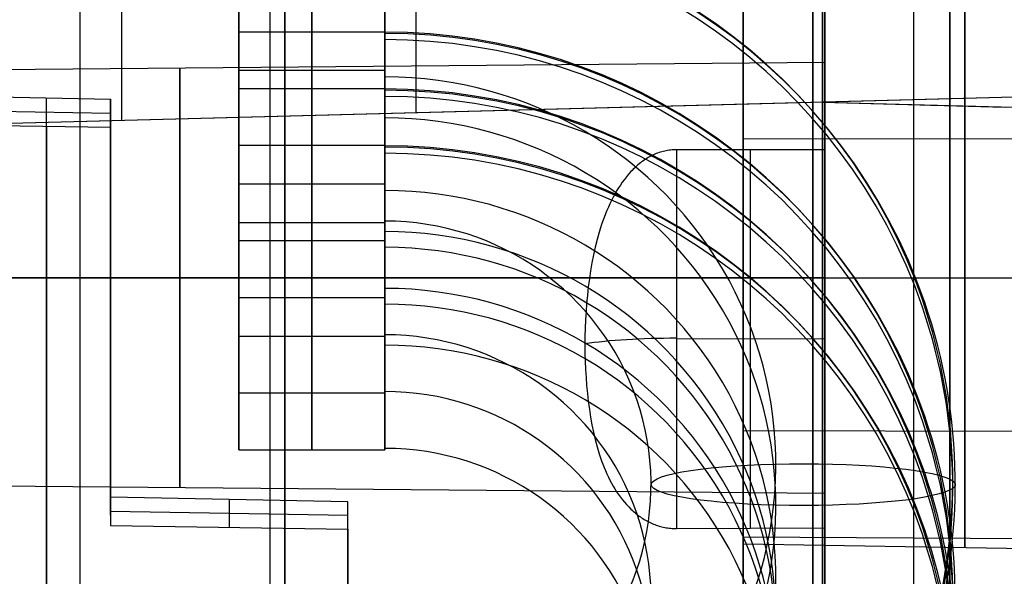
# Model space of a CAD drawing. Extents: x -8 to 8, y 0 to 107.
# Tile 117 of 256: x -4.41 to 0.98, y 10.3 to 13.35. Entities that reach past the tile are written whole.
import ezdxf

# ---------------------------------------------------------------- set-up
doc = ezdxf.new("R2010")
doc.units = 0
doc.layers.add('COUPLER', color=7, linetype='CONTINUOUS')
doc.layers.add('COUPLER_CASE', color=7, linetype='CONTINUOUS')

msp = doc.modelspace()

# ---------------------------------------------------------------- linework, layer by layer
at = {"layer": 'COUPLER', "color": 254}
for p, q in [((-3.213, 13.906, 123.8744), (-3.213, 12.241, 123.8744)), ((-2.413, 13.2839, 119.3873), (-3.213, 13.2839, 119.3873)), ((-3.213, 13.2839, 119.3873), (-3.213, 11.6189, 119.3873)), ((-2.413, 13.0735, 124.7069), (-3.213, 13.0735, 124.7069)), ((-2.413, 13.0735, 123.0419), (-3.213, 13.0735, 123.0419)), ((-3.213, 13.0735, 123.0419), (-3.213, 13.0735, 124.7069)), ((-2.413, 12.9728, 117.1438), (-3.213, 12.9728, 117.1438)), ((-3.213, 12.9728, 117.1438), (-3.213, 11.3078, 117.1438)), ((-2.413, 12.6618, 114.9002), (-3.213, 12.6618, 114.9002)), ((-3.213, 12.6618, 114.9002), (-3.213, 10.9968, 114.9002)), ((-2.413, 12.4514, 120.2198), (-3.213, 12.4514, 120.2198)), ((-2.413, 12.4514, 118.5548), (-3.213, 12.4514, 118.5548)), ((-3.213, 12.4514, 118.5548), (-3.213, 12.4514, 120.2198)), ((-3.213, 12.241, 123.8744), (-2.413, 12.241, 123.8744)), ((-2.413, 12.1403, 117.9763), (-3.213, 12.1403, 117.9763)), ((-2.413, 12.1403, 116.3113), (-3.213, 12.1403, 116.3113)), ((-3.213, 12.1403, 116.3113), (-3.213, 12.1403, 117.9763)), ((-2.413, 11.8293, 115.7327), (-3.213, 11.8293, 115.7327)), ((-3.213, 11.8293, 114.0677), (-3.213, 11.8293, 115.7327)), ((-2.413, 11.8293, 114.0677), (-3.213, 11.8293, 114.0677)), ((-3.213, 11.6189, 119.3873), (-2.413, 11.6189, 119.3873)), ((-3.213, 11.3078, 117.1438), (-2.413, 11.3078, 117.1438)), ((-3.213, 10.9968, 114.9002), (-2.413, 10.9968, 114.9002))]:
    msp.add_line(p, q, dxfattribs=at)
at = {"layer": 'COUPLER', "color": 254, "extrusion": (1, 0, 0)}
for centre, start, end in [((13.0735, 123.8744, -3.213), 0, 180), ((13.0735, 123.8744, -3.213), 180, 360), ((13.0735, 123.8744, -2.813), 0, 180), ((13.0735, 123.8744, -2.813), 180, 0), ((12.4514, 119.3873, -3.213), 0, 180), ((12.4514, 119.3873, -3.213), 180, 0), ((12.4514, 119.3873, -2.813), 0, 180), ((12.4514, 119.3873, -2.813), 180, 0), ((12.1403, 117.1438, -3.213), 0, 180), ((12.1403, 117.1438, -3.213), 180, 0), ((12.1403, 117.1438, -2.813), 0, 180), ((12.1403, 117.1438, -2.813), 180, 0), ((11.8293, 114.9002, -3.213), 0, 180), ((11.8293, 114.9002, -3.213), 180, 0), ((11.8293, 114.9002, -2.813), 0, 180), ((11.8293, 114.9002, -2.813), 180, 0), ((11.8293, 114.9002, -2.413), 1.2066, 2.4132), ((11.8293, 114.9002, -2.413), 2.4132, 54.6267), ((11.8293, 114.9002, -2.413), 341.8007, 346.2177)]:
    msp.add_arc(centre, 0.8325, start, end, dxfattribs=at)
at = {"layer": 'COUPLER', "color": 254, "extrusion": (1, 1.06593e-15, 4.49216e-17)}
msp.add_arc((13.0735, 123.8744, -2.413), 0.8325, 2.4132, 172.107, dxfattribs=at)
at = {"layer": 'COUPLER', "color": 254, "extrusion": (7.40598e-16, 0.137324, 0.990526)}
msp.add_arc((2.413, 6.3504, 124.6451), 3.1081, 127.6134, 270, dxfattribs=at)
at = {"layer": 'COUPLER', "color": 254, "extrusion": (-7.55663e-16, 0.137324, 0.990526)}
msp.add_arc((2.413, 6.3504, 124.4961), 3.1216, 127.6134, 270, dxfattribs=at)
at = {"layer": 'COUPLER', "color": 254, "extrusion": (1, -3.41402e-14, 7.54101e-16)}
msp.add_arc((13.0735, 123.8744, -2.413), 0.8325, 180, 341.8007, dxfattribs=at)
at = {"layer": 'COUPLER', "color": 254, "extrusion": (1.93749e-15, 0.137324, 0.990526)}
msp.add_arc((2.413, 6.3504, 124.3472), 3.1081, 127.6134, 270, dxfattribs=at)
at = {"layer": 'COUPLER', "color": 254, "extrusion": (1, 3.88515e-11, 8.20089e-13)}
msp.add_arc((12.4514, 119.3873, -2.413), 0.8325, 0, 2.4132, dxfattribs=at)
at = {"layer": 'COUPLER', "color": 254, "extrusion": (1, -1.22905e-12, 8.63686e-14)}
msp.add_arc((12.4514, 119.3873, -2.413), 0.8325, 352.107, 0, dxfattribs=at)
at = {"layer": 'COUPLER', "color": 254, "extrusion": (1, 2.93171e-15, 1.14304e-16)}
msp.add_arc((12.4514, 119.3873, -2.413), 0.8325, 2.4132, 172.107, dxfattribs=at)
at = {"layer": 'COUPLER', "color": 254, "extrusion": (0, 0.137324, 0.990526)}
for centre, radius, start in [((2.413, 6.3504, 120.1151), 3.1081, 127.6134), ((2.413, 6.3504, 119.8172), 3.1081, 127.6134), ((2.413, 6.3504, 125.3152), 2.1401, 146.6747), ((2.413, 6.3504, 123.6771), 2.1401, 146.6747), ((2.413, 6.3504, 120.7852), 2.1401, 146.6747), ((2.413, 6.3504, 119.1471), 2.1401, 146.6747), ((2.413, 6.3504, 118.5202), 2.1401, 146.6747), ((2.413, 6.3504, 116.8821), 2.1401, 146.6747), ((2.413, 6.3504, 116.2552), 2.1401, 146.6747), ((2.413, 6.3504, 114.6171), 2.1401, 146.6747)]:
    msp.add_arc(centre, radius, start, 270, dxfattribs=at)
at = {"layer": 'COUPLER', "color": 254, "extrusion": (1, -6.58489e-14, 1.83319e-14)}
msp.add_arc((12.4514, 119.3873, -2.413), 0.8325, 341.8007, 352.107, dxfattribs=at)
at = {"layer": 'COUPLER', "color": 254, "extrusion": (-2.51239e-16, 0.137324, 0.990526)}
msp.add_arc((2.413, 6.3504, 119.9661), 3.1216, 127.6134, 270, dxfattribs=at)
at = {"layer": 'COUPLER', "color": 254, "extrusion": (1, 0, -5.14249e-17)}
msp.add_arc((12.4514, 119.3873, -2.413), 0.8325, 180, 341.8007, dxfattribs=at)
at = {"layer": 'COUPLER', "color": 254, "extrusion": (1, 1.9733e-11, 4.16873e-13)}
msp.add_arc((12.1403, 117.1438, -2.413), 0.8325, 0, 2.4132, dxfattribs=at)
at = {"layer": 'COUPLER', "color": 254, "extrusion": (1, -8.19365e-13, 5.35099e-14)}
msp.add_arc((12.1403, 117.1438, -2.413), 0.8325, 352.107, 360, dxfattribs=at)
at = {"layer": 'COUPLER', "color": 254, "extrusion": (1, 1.33242e-15, 5.61521e-17)}
msp.add_arc((12.1403, 117.1438, -2.413), 0.8325, 2.4132, 172.107, dxfattribs=at)
at = {"layer": 'COUPLER', "color": 254, "extrusion": (-1.15955e-16, 0.137324, 0.990526)}
msp.add_arc((2.413, 6.3504, 117.8501), 3.1081, 127.6134, 270, dxfattribs=at)
at = {"layer": 'COUPLER', "color": 254, "extrusion": (1, 7.75855e-13, -1.26938e-13)}
msp.add_arc((12.1403, 117.1438, -2.413), 0.8325, 341.8007, 352.107, dxfattribs=at)
at = {"layer": 'COUPLER', "color": 254, "extrusion": (3.18537e-15, 0.137324, 0.990526)}
msp.add_arc((2.413, 6.3504, 117.7011), 3.1216, 127.6134, 270, dxfattribs=at)
at = {"layer": 'COUPLER', "color": 254, "extrusion": (1, 0, 2.77108e-17)}
msp.add_arc((12.1403, 117.1438, -2.413), 0.8325, 180, 341.8007, dxfattribs=at)
at = {"layer": 'COUPLER', "color": 254, "extrusion": (1.15955e-16, 0.137324, 0.990526)}
msp.add_arc((2.413, 6.3504, 117.5522), 3.1081, 127.6134, 270, dxfattribs=at)
at = {"layer": 'COUPLER', "color": 254, "extrusion": (1, 1.22905e-12, -8.4609e-14)}
msp.add_arc((11.8293, 114.9002, -2.413), 0.8325, 352.107, 360, dxfattribs=at)
at = {"layer": 'COUPLER', "color": 254, "extrusion": (1, 1.91868e-11, 4.05373e-13)}
msp.add_arc((11.8293, 114.9002, -2.413), 0.8325, 0, 2.4132, dxfattribs=at)
at = {"layer": 'COUPLER', "color": 254, "extrusion": (1, -1.93915e-17, 4.60136e-16)}
msp.add_arc((11.8293, 114.9002, -2.413), 0.8325, 2.4132, 172.107, dxfattribs=at)
at = {"layer": 'COUPLER', "color": 254, "extrusion": (3.36351e-15, 0.137324, 0.990526)}
msp.add_arc((2.413, 6.3504, 115.5851), 3.1081, 127.6134, 270, dxfattribs=at)
at = {"layer": 'COUPLER', "color": 254, "extrusion": (1, 3.67519e-13, -8.45533e-14)}
msp.add_arc((11.8293, 114.9002, -2.413), 0.8325, 341.8007, 352.107, dxfattribs=at)
at = {"layer": 'COUPLER', "color": 254, "extrusion": (-2.51313e-15, 0.137324, 0.990526)}
msp.add_arc((2.413, 6.3504, 115.4361), 3.1216, 127.6134, 270, dxfattribs=at)
at = {"layer": 'COUPLER', "color": 254, "extrusion": (1, 2.13376e-15, -6.66423e-16)}
msp.add_arc((11.8293, 114.9002, -2.413), 0.8325, 180, 341.8007, dxfattribs=at)
at = {"layer": 'COUPLER', "color": 254, "extrusion": (5.5131e-16, 0.137324, 0.990526)}
msp.add_arc((2.413, 6.3504, 115.2872), 3.1081, 127.6134, 270, dxfattribs=at)
at = {"layer": 'COUPLER', "color": 254, "extrusion": (-1.65146e-15, 0.137324, 0.990526)}
msp.add_arc((2.413, 6.3504, 124.4961), 1.4566, 127.6134, 270, dxfattribs=at)
at = {"layer": 'COUPLER', "color": 254, "extrusion": (1, -1.02387e-12, 7.30479e-14)}
msp.add_arc((13.0735, 123.8744, -2.413), 0.8325, 172.107, 180, dxfattribs=at)
at = {"layer": 'COUPLER', "color": 254, "extrusion": (-3.70537e-15, 0.137324, 0.990526)}
msp.add_arc((2.413, 6.3504, 119.9661), 1.4566, 127.6134, 270, dxfattribs=at)
at = {"layer": 'COUPLER', "color": 254, "extrusion": (1, -7.50759e-13, 5.41613e-14)}
msp.add_arc((12.4514, 119.3873, -2.413), 0.8325, 172.107, 180, dxfattribs=at)
at = {"layer": 'COUPLER', "color": 254, "extrusion": (-3.80251e-15, 0.137324, 0.990526)}
msp.add_arc((2.413, 6.3504, 117.7011), 1.4566, 127.6134, 270, dxfattribs=at)
at = {"layer": 'COUPLER', "color": 254, "extrusion": (1, -8.1968e-13, 5.4251e-14)}
msp.add_arc((12.1403, 117.1438, -2.413), 0.8325, 172.107, 180, dxfattribs=at)
at = {"layer": 'COUPLER', "color": 254, "extrusion": (2.3731e-15, 0.137324, 0.990526)}
msp.add_arc((2.413, 6.3504, 115.4361), 1.4566, 127.6134, 270, dxfattribs=at)
at = {"layer": 'COUPLER', "color": 254, "extrusion": (1, -8.87354e-13, 6.33392e-14)}
msp.add_arc((11.8293, 114.9002, -2.413), 0.8325, 172.107, 180, dxfattribs=at)
at = {"layer": 'COUPLER', "color": 254, "extrusion": (3.46945e-18, 0.990526, -0.137324)}
for start, end in [(0, 169.6938), (169.6938, 180)]:
    msp.add_arc((0.124, 124.4961, -6.3504), 0.8325, start, end, dxfattribs=at)
at = {"layer": 'COUPLER', "color": 254, "extrusion": (0, 0.990526, -0.137324)}
for start, end in [(190.3062, 0), (180, 190.3062)]:
    msp.add_arc((0.124, 124.4961, -6.3504), 0.8325, start, end, dxfattribs=at)
at = {"layer": 'COUPLER_CASE', "color": 254}
for p, q in [((-0.0053, 13.1154, 138.8752), (-0.0053, 14.5846, 138.8752)), ((-0.0703, 2.8615, 113.4845), (-0.0703, 14.2506, 109.9141)), ((0.6798, 14.2447, 109.8954), (0.6798, 2.8403, 113.4706)), ((-3.8533, 12.8003, 145.614), (-3.8533, 14.1496, 145.614)), ((-3.0406, 2.9703, 113.769), (-3.0406, 14.1158, 110.2749)), ((-2.2428, 12.8425, 143.1553), (-2.2428, 14.1074, 143.1553)), ((-0.0703, 14.0505, 144.2131), (-0.0703, 12.8994, 144.2131)), ((-0.0703, 12.8994, 145.7131), (-0.0703, 14.0505, 145.7131)), ((-0.0703, 12.8994, 144.9631), (-0.0703, 14.0505, 144.9631)), ((0.6797, 12.919, 144.1934), (0.6797, 14.0309, 144.1934)), ((-0.0703, 1.8213, 112.1381), (-0.0703, 13.8001, 108.3828)), ((0.6796, 1.8304, 112.1558), (0.6796, 13.806, 108.4015)), ((-4.0807, 0.5499, 111.5387), (-4.0807, 13.4482, 107.4952)), ((-0.0703, 13.3514, 107.0515), (-0.0703, 0.4005, 111.1115)), ((-0.0053, 13.1172, 138.81), (-7.0653, 13.0556, 138.81)), ((-5.9153, 12.9558, 124.5059), (-3.9153, 12.9165, 124.4761)), ((-5.0389, 12.7693, 143.0821), (1.4297, 12.9387, 143.2515)), ((-0.0703, 12.8994, 144.2131), (1.4297, 12.9387, 144.1738)), ((-5.0389, 12.7693, 145.583), (-0.0703, 12.8994, 145.7131)), ((-5.0389, 12.7693, 144.3976), (-0.0703, 12.8994, 144.3976)), ((-4.2656, 7.1704, 125.2789), (-4.2656, 12.9234, 124.4813)), ((-3.9153, 12.9165, 124.4761), (-3.9153, 12.7613, 123.3567)), ((-3.9153, 10.7373, 124.7782), (-3.9153, 12.9165, 124.4761)), ((-0.0703, 12.8994, 144.2131), (-0.0703, 12.8994, 145.7131)), ((-3.9153, 12.8386, 123.9144), (-5.9153, 12.8732, 123.9096)), ((-3.9153, 10.6388, 124.0674), (-3.9153, 12.8598, 124.0674)), ((-1.8046, 12.854, 145.6677), (-1.8046, 12.854, 143.1668)), ((-3.9153, 12.7613, 123.3567), (-5.9153, 12.7911, 123.3173)), ((-4.2656, 12.7665, 123.3498), (-4.2656, 7.0135, 124.1473)), ((-3.9153, 12.7613, 123.3567), (-3.9153, 10.5821, 123.6588)), ((-0.9355, 12.6148, 136.2343), (-0.9431, 12.6115, 136.2332)), ((-0.9279, 12.618, 136.2352), (-0.9355, 12.6148, 136.2343)), ((-0.9202, 12.6209, 136.2361), (-0.9279, 12.618, 136.2352)), ((-0.9125, 12.6237, 136.237), (-0.9202, 12.6209, 136.2361)), ((-0.9048, 12.6262, 136.2378), (-0.9125, 12.6237, 136.237)), ((-0.897, 12.6285, 136.2386), (-0.9048, 12.6262, 136.2378)), ((-0.8891, 12.6306, 136.2393), (-0.897, 12.6285, 136.2386)), ((-0.8813, 12.6325, 136.2399), (-0.8891, 12.6306, 136.2393)), ((-0.8734, 12.6342, 136.2405), (-0.8813, 12.6325, 136.2399)), ((-0.8654, 12.6357, 136.2411), (-0.8734, 12.6342, 136.2405)), ((-0.8575, 12.6369, 136.2415), (-0.8654, 12.6357, 136.2411)), ((-0.8495, 12.6379, 136.242), (-0.8575, 12.6369, 136.2415)), ((-0.8415, 12.6387, 136.2423), (-0.8495, 12.6379, 136.242)), ((-0.8336, 12.6393, 136.2426), (-0.8415, 12.6387, 136.2423)), ((-0.8256, 12.6396, 136.2429), (-0.8336, 12.6393, 136.2426)), ((-0.8176, 12.6397, 136.243), (-0.8256, 12.6396, 136.2429)), ((-0.0053, 12.6388, 136.2575), (-0.8176, 12.6397, 136.243)), ((-0.8176, 12.6397, 136.243), (-0.8176, 10.5655, 136.5306)), ((-0.4115, 10.5679, 136.5374), (-0.4115, 12.6392, 136.2503)), ((-0.0053, 10.5703, 136.5442), (-0.0053, 12.6388, 136.2575)), ((-1.0214, 12.5621, 136.2194), (-1.028, 12.5565, 136.218)), ((-1.0146, 12.5674, 136.2208), (-1.0214, 12.5621, 136.2194)), ((-1.0078, 12.5727, 136.2222), (-1.0146, 12.5674, 136.2208)), ((-1.0009, 12.5777, 136.2236), (-1.0078, 12.5727, 136.2222)), ((-0.9939, 12.5826, 136.2249), (-1.0009, 12.5777, 136.2236)), ((-0.9869, 12.5873, 136.2262), (-0.9939, 12.5826, 136.2249)), ((-0.9798, 12.5918, 136.2275), (-0.9869, 12.5873, 136.2262)), ((-0.9726, 12.5961, 136.2287), (-0.9798, 12.5918, 136.2275)), ((-0.9653, 12.6002, 136.2299), (-0.9726, 12.5961, 136.2287)), ((-0.958, 12.6042, 136.2311), (-0.9653, 12.6002, 136.2299)), ((-0.9505, 12.6079, 136.2322), (-0.958, 12.6042, 136.2311)), ((-0.9431, 12.6115, 136.2332), (-0.9505, 12.6079, 136.2322)), ((-1.0788, 12.506, 136.2055), (-1.0907, 12.4918, 136.2023)), ((-1.0665, 12.5197, 136.2088), (-1.0788, 12.506, 136.2055)), ((-1.0602, 12.5263, 136.2104), (-1.0665, 12.5197, 136.2088)), ((-1.0539, 12.5327, 136.2119), (-1.0602, 12.5263, 136.2104)), ((-1.0475, 12.5389, 136.2135), (-1.0539, 12.5327, 136.2119)), ((-1.0411, 12.5449, 136.215), (-1.0475, 12.5389, 136.2135)), ((-1.0346, 12.5508, 136.2165), (-1.0411, 12.5449, 136.215)), ((-1.028, 12.5565, 136.218), (-1.0346, 12.5508, 136.2165)), ((-1.1135, 12.4618, 136.1957), (-1.1243, 12.4461, 136.1924)), ((-1.1023, 12.477, 136.199), (-1.1135, 12.4618, 136.1957)), ((-1.0907, 12.4918, 136.2023), (-1.1023, 12.477, 136.199)), ((-1.1544, 12.3968, 136.1827), (-1.1637, 12.3796, 136.1796)), ((-1.1448, 12.4136, 136.1859), (-1.1544, 12.3968, 136.1827)), ((-1.1347, 12.4301, 136.1891), (-1.1448, 12.4136, 136.1859)), ((-1.1243, 12.4461, 136.1924), (-1.1347, 12.4301, 136.1891)), ((-1.1813, 12.3441, 136.1736), (-1.1896, 12.3258, 136.1707)), ((-1.1727, 12.362, 136.1765), (-1.1813, 12.3441, 136.1736)), ((-1.1637, 12.3796, 136.1796), (-1.1727, 12.362, 136.1765)), ((-1.2053, 12.2883, 136.1652), (-1.2126, 12.269, 136.1626)), ((-1.1976, 12.3072, 136.1679), (-1.2053, 12.2883, 136.1652)), ((-1.1896, 12.3258, 136.1707), (-1.1976, 12.3072, 136.1679)), ((-1.2197, 12.2494, 136.1601), (-1.2266, 12.2295, 136.1578)), ((-1.2126, 12.269, 136.1626), (-1.2197, 12.2494, 136.1601)), ((-1.2394, 12.189, 136.1534), (-1.251, 12.1476, 136.1496)), ((-1.2266, 12.2295, 136.1578), (-1.2394, 12.189, 136.1534)), ((-1.251, 12.1476, 136.1496), (-1.2616, 12.1057, 136.1464)), ((-0.0053, 12.167, 136.3229), (-0.0053, 12.167, 137.6537)), ((-0.0053, 12.167, 139.9664), (-0.0053, 12.167, 141.447)), ((-1.2616, 12.1057, 136.1464), (-1.2711, 12.0632, 136.1439)), ((-1.2796, 12.0202, 136.1421), (-1.2871, 11.9767, 136.141)), ((-1.2711, 12.0632, 136.1439), (-1.2796, 12.0202, 136.1421)), ((-1.2871, 11.9767, 136.141), (-1.2938, 11.9326, 136.1407)), ((-7.0653, 11.9385, 139.9271), (-0.0053, 11.9385, 139.9887)), ((-7.0653, 11.9385, 137.6929), (-0.0053, 11.9385, 137.6313)), ((-0.0053, 11.9385, 141.4569), (-5.9153, 11.9385, 141.56)), ((-1.293, 11.9385, 136.1407), (-5.9153, 11.9385, 136.06)), ((-1.2938, 11.9326, 136.1407), (-1.2996, 11.8882, 136.1411)), ((-1.2996, 11.8882, 136.1411), (-1.3046, 11.8434, 136.1422)), ((-1.3046, 11.8434, 136.1422), (-1.3088, 11.7983, 136.1441)), ((-3.9153, 11.7493, 123.497), (-3.9153, 11.7493, 124.6379)), ((-1.3122, 11.753, 136.1468), (-1.3148, 11.7077, 136.1503)), ((-1.3088, 11.7983, 136.1441), (-1.3122, 11.753, 136.1468)), ((-1.3148, 11.7077, 136.1503), (-1.3167, 11.6624, 136.1546)), ((-1.3167, 11.6624, 136.1546), (-1.3178, 11.617, 136.1597)), ((-1.3178, 11.617, 136.1597), (-1.3181, 11.5717, 136.1656)), ((-0.0053, 11.6036, 136.401), (-0.8176, 11.6017, 136.3869)), ((-1.3181, 11.5717, 136.1656), (-1.3178, 11.5266, 136.1722)), ((-1.3178, 11.5266, 136.1722), (-1.3167, 11.4817, 136.1797)), ((-1.3167, 11.4817, 136.1797), (-1.3148, 11.4369, 136.1879)), ((-1.3148, 11.4369, 136.1879), (-1.3122, 11.3924, 136.1968)), ((-1.3122, 11.3924, 136.1968), (-1.3088, 11.3482, 136.2065)), ((-1.3088, 11.3482, 136.2065), (-1.3046, 11.3044, 136.2169)), ((-1.3046, 11.3044, 136.2169), (-1.2996, 11.261, 136.228)), ((-1.2996, 11.261, 136.228), (-1.2938, 11.2183, 136.2397)), ((-1.2938, 11.2183, 136.2397), (-1.2872, 11.1759, 136.252)), ((-1.2872, 11.1759, 136.252), (-1.2796, 11.1343, 136.2649)), ((-1.2796, 11.1343, 136.2649), (-1.2711, 11.0934, 136.2784)), ((-1.2711, 11.0934, 136.2784), (-1.2617, 11.0533, 136.2923)), ((-1.2617, 11.0533, 136.2923), (-1.2511, 11.0138, 136.3068)), ((-1.2511, 11.0138, 136.3068), (-1.2394, 10.975, 136.3216)), ((-1.2394, 10.975, 136.3216), (-1.2266, 10.9372, 136.3369)), ((-1.2266, 10.9372, 136.3369), (-1.2198, 10.9186, 136.3446)), ((-1.2198, 10.9186, 136.3446), (-1.2126, 10.9003, 136.3524)), ((-1.2126, 10.9003, 136.3524), (-1.2052, 10.8825, 136.3601)), ((-1.2052, 10.8825, 136.3601), (-1.1975, 10.865, 136.3679)), ((-1.1975, 10.865, 136.3679), (-1.1895, 10.8478, 136.3756)), ((-1.1895, 10.8478, 136.3756), (-1.1812, 10.831, 136.3834)), ((-7.0653, 10.8214, 138.81), (-0.0053, 10.7598, 138.81)), ((-1.1812, 10.831, 136.3834), (-1.1725, 10.8145, 136.3912)), ((-1.1725, 10.8145, 136.3912), (-1.1635, 10.7983, 136.3989)), ((-1.1635, 10.7983, 136.3989), (-1.1542, 10.7826, 136.4066)), ((-1.1542, 10.7826, 136.4066), (-1.1445, 10.7672, 136.4143)), ((-2.6153, 10.7117, 124.7589), (-3.9153, 10.7373, 124.7782)), ((-3.9153, 10.7373, 124.7782), (-3.9153, 10.5821, 123.6588)), ((-1.1445, 10.7672, 136.4143), (-1.1344, 10.7522, 136.4219)), ((-1.1344, 10.7522, 136.4219), (-1.124, 10.7376, 136.4294)), ((-1.124, 10.7376, 136.4294), (-1.1132, 10.7235, 136.4368)), ((-0.0053, 9.5894, 138.8752), (-0.0053, 10.7616, 138.8752)), ((-3.2654, 10.7245, 124.7686), (-3.2654, 10.5724, 123.6716)), ((-2.6153, 9.4953, 124.9275), (-2.6153, 10.7117, 124.7589)), ((-2.6153, 10.5628, 123.6844), (-2.6153, 10.7117, 124.7589)), ((-1.1132, 10.7235, 136.4368), (-1.1021, 10.7098, 136.4441)), ((-1.1021, 10.7098, 136.4441), (-1.0906, 10.6966, 136.4512)), ((-1.0906, 10.6966, 136.4512), (-1.0787, 10.6838, 136.4582)), ((-1.0787, 10.6838, 136.4582), (-1.0665, 10.6717, 136.465)), ((-1.0665, 10.6717, 136.465), (-1.0602, 10.6658, 136.4683)), ((-2.6153, 10.6371, 124.2203), (-3.9153, 10.6595, 124.2172)), ((-2.6153, 9.4091, 124.3059), (-2.6153, 10.6489, 124.3059)), ((-1.0602, 10.6658, 136.4683), (-1.0539, 10.66, 136.4715)), ((-1.0539, 10.66, 136.4715), (-1.0476, 10.6545, 136.4747)), ((-1.0476, 10.6545, 136.4747), (-1.0411, 10.6491, 136.4778)), ((-1.0411, 10.6491, 136.4778), (-1.0346, 10.6438, 136.4809)), ((-1.0346, 10.6438, 136.4809), (-1.028, 10.6387, 136.4838)), ((-1.028, 10.6387, 136.4838), (-1.0214, 10.6338, 136.4867)), ((-1.0214, 10.6338, 136.4867), (-1.0146, 10.629, 136.4896)), ((-1.0146, 10.629, 136.4896), (-1.0078, 10.6243, 136.4923)), ((-1.0078, 10.6243, 136.4923), (-1.0009, 10.6198, 136.495)), ((-1.0009, 10.6198, 136.495), (-0.9939, 10.6155, 136.4976)), ((-3.9153, 10.5821, 123.6588), (-2.6153, 10.5628, 123.6844)), ((-0.9939, 10.6155, 136.4976), (-0.9869, 10.6113, 136.5002)), ((-0.9869, 10.6113, 136.5002), (-0.9797, 10.6073, 136.5026)), ((-0.9797, 10.6073, 136.5026), (-0.9725, 10.6035, 136.505)), ((-0.9725, 10.6035, 136.505), (-0.9653, 10.5998, 136.5073)), ((-0.9653, 10.5998, 136.5073), (-0.9579, 10.5964, 136.5094)), ((-0.9579, 10.5964, 136.5094), (-0.9505, 10.5931, 136.5115)), ((-0.9505, 10.5931, 136.5115), (-0.943, 10.5899, 136.5135)), ((-0.943, 10.5899, 136.5135), (-0.9355, 10.587, 136.5154)), ((-0.9355, 10.587, 136.5154), (-0.9279, 10.5842, 136.5172)), ((-0.9279, 10.5842, 136.5172), (-0.9202, 10.5816, 136.5189)), ((-0.9202, 10.5816, 136.5189), (-0.9125, 10.5792, 136.5205)), ((-0.9125, 10.5792, 136.5205), (-0.9047, 10.577, 136.5219)), ((-0.9047, 10.577, 136.5219), (-0.8969, 10.575, 136.5233)), ((-0.8969, 10.575, 136.5233), (-0.8891, 10.5732, 136.5245)), ((-0.8891, 10.5732, 136.5245), (-0.8812, 10.5715, 136.5257)), ((-0.8812, 10.5715, 136.5257), (-0.8733, 10.5701, 136.5267)), ((-0.8733, 10.5701, 136.5267), (-0.8654, 10.5688, 136.5276)), ((-0.8654, 10.5688, 136.5276), (-0.8575, 10.5678, 136.5284)), ((-0.8575, 10.5678, 136.5284), (-0.8495, 10.5669, 136.5291)), ((-0.8495, 10.5669, 136.5291), (-0.8415, 10.5662, 136.5296)), ((-0.8415, 10.5662, 136.5296), (-0.8335, 10.5658, 136.5301)), ((-0.8335, 10.5658, 136.5301), (-0.8256, 10.5655, 136.5304)), ((-0.8256, 10.5655, 136.5304), (-0.8176, 10.5655, 136.5306)), ((-0.8176, 10.5655, 136.5306), (-0.0053, 10.5703, 136.5442)), ((-2.6153, 10.5628, 123.6844), (-2.6153, 9.3463, 123.853))]:
    msp.add_line(p, q, dxfattribs=at)
at = {"layer": 'COUPLER_CASE', "color": 9}
for p, q in [((-0.0178, 14.0505, 145.7131), (-0.0178, 12.8994, 145.7131)), ((-0.0178, 12.8994, 144.4131), (-0.0178, 14.0505, 144.4131)), ((-0.0178, 14.0505, 145.0631), (-0.0178, 12.8994, 145.0631)), ((0.4822, 12.8863, 144.4), (0.4822, 14.0636, 144.4)), ((0.4822, 1.5141, 112.1385), (0.4822, 13.7442, 108.3045)), ((-0.0178, 13.7403, 108.292), (-0.0178, 1.5165, 112.124)), ((-0.0178, 0.4005, 111.1115), (-0.0178, 13.3514, 107.0515)), ((-0.0178, 12.8994, 145.7131), (-0.0178, 12.8994, 144.4131)), ((-0.0178, 12.8994, 144.4131), (0.9822, 12.8732, 144.3869)), ((-0.0178, 12.8994, 145.7131), (4.9507, 12.7693, 145.583)), ((0.5734, 12.8839, 144.3976), (4.9507, 12.7693, 144.3976)), ((1.3441, 12.6998, 136.249), (-0.4528, 12.6974, 136.281)), ((-0.4528, 12.6974, 136.281), (-0.4528, 10.5203, 136.5828)), ((-0.4528, 11.9385, 137.3524), (1.9772, 11.9385, 137.31)), ((-0.4528, 11.9385, 141.4504), (4.8272, 11.9385, 141.5426)), ((-0.4528, 11.9385, 136.3862), (-0.4528, 11.9385, 137.3524)), ((-0.4528, 11.9385, 140.2676), (-0.4528, 11.9385, 141.4504)), ((-0.4528, 11.9385, 140.2676), (1.9772, 11.9385, 140.31)), ((5.0441, 11.0875, 136.4073), (-0.4528, 11.1007, 136.5024)), ((-0.4528, 10.5203, 136.5828), (1.3441, 10.5093, 136.5527)), ((-0.4528, 10.482, 138.8657), (-0.4528, 9.2987, 138.8657)), ((1.9772, 10.4385, 138.81), (-0.4528, 10.4809, 138.81))]:
    msp.add_line(p, q, dxfattribs=at)
at = {"layer": 'COUPLER_CASE', "color": 254, "extrusion": (1, -2.57695e-10, 3.50802e-10)}
msp.add_arc((11.6326, 101.5661, -0.0703), 5.7484, 0.00098, 72.60159, dxfattribs=at)
at = {"layer": 'COUPLER_CASE', "color": 254, "extrusion": (1, -1.00155e-15, 0)}
msp.add_arc((11.9385, 138.81, -2.9603), 2.6984, 199.094, 143.0833, dxfattribs=at)
at = {"layer": 'COUPLER_CASE', "color": 254, "extrusion": (1, -1.44263e-15, 7.51637e-17)}
msp.add_arc((11.9385, 138.81, -0.0053), 2.6468, 285.3407, 142.8061, dxfattribs=at)
at = {"layer": 'COUPLER_CASE', "color": 9, "extrusion": (1, 1.0512e-17, -2.1975e-31)}
msp.add_arc((11.9385, 138.81, -0.4528), 2.6404, 0, 180, dxfattribs=at)
at = {"layer": 'COUPLER_CASE', "color": 9, "extrusion": (1, 6.37394e-12, -3.89116e-17)}
msp.add_arc((11.9385, 138.81, -0.4528), 2.6404, 286.702, 360, dxfattribs=at)
at = {"layer": 'COUPLER_CASE', "color": 9, "extrusion": (1, 1.10447e-44, -5.61622e-31)}
msp.add_arc((11.9385, 138.81, -0.4528), 1.4576, 180, 360, dxfattribs=at)
at = {"layer": 'COUPLER_CASE', "color": 9, "extrusion": (1, -2.15372e-44, -5.54626e-31)}
msp.add_arc((11.9385, 138.81, -0.4528), 1.4576, 360, 180, dxfattribs=at)
at = {"layer": 'COUPLER_CASE', "color": 9, "extrusion": (1, 0, 0)}
for start, end in [(180, 0), (0, 180)]:
    msp.add_arc((11.9385, 138.81, 0.7622), 1.4788, start, end, dxfattribs=at)
at = {"layer": 'COUPLER_CASE', "color": 254, "extrusion": (1, -1.38778e-15, 0)}
for start, end in [(0, 180), (180, 0)]:
    msp.add_arc((11.9385, 138.81, -0.0053), 1.1787, start, end, dxfattribs=at)
at = {"layer": 'COUPLER_CASE', "color": 254, "extrusion": (1, -1.67692e-15, 0)}
for start, end in [(0, 180), (180, 0)]:
    msp.add_arc((11.9385, 138.81, -3.5353), 1.1479, start, end, dxfattribs=at)
at = {"layer": 'COUPLER_CASE', "color": 254, "extrusion": (7.10543e-15, 0.990526, -0.137324)}
msp.add_arc((0.8053, 135.9881, -7.2296), 0.7, 42.9012, 89, dxfattribs=at)
at = {"layer": 'COUPLER_CASE', "color": 254, "extrusion": (1, -8.93428e-16, 3.01722e-16)}
msp.add_arc((11.9385, 138.81, -0.0053), 2.6468, 199.3712, 238.8732, dxfattribs=at)
at = {"layer": 'COUPLER_CASE', "color": 9, "extrusion": (1, -9.81249e-12, 7.98018e-17)}
msp.add_arc((11.9385, 138.81, -0.4528), 2.6404, 180, 237.5119, dxfattribs=at)

doc.saveas('drawing.dxf')
